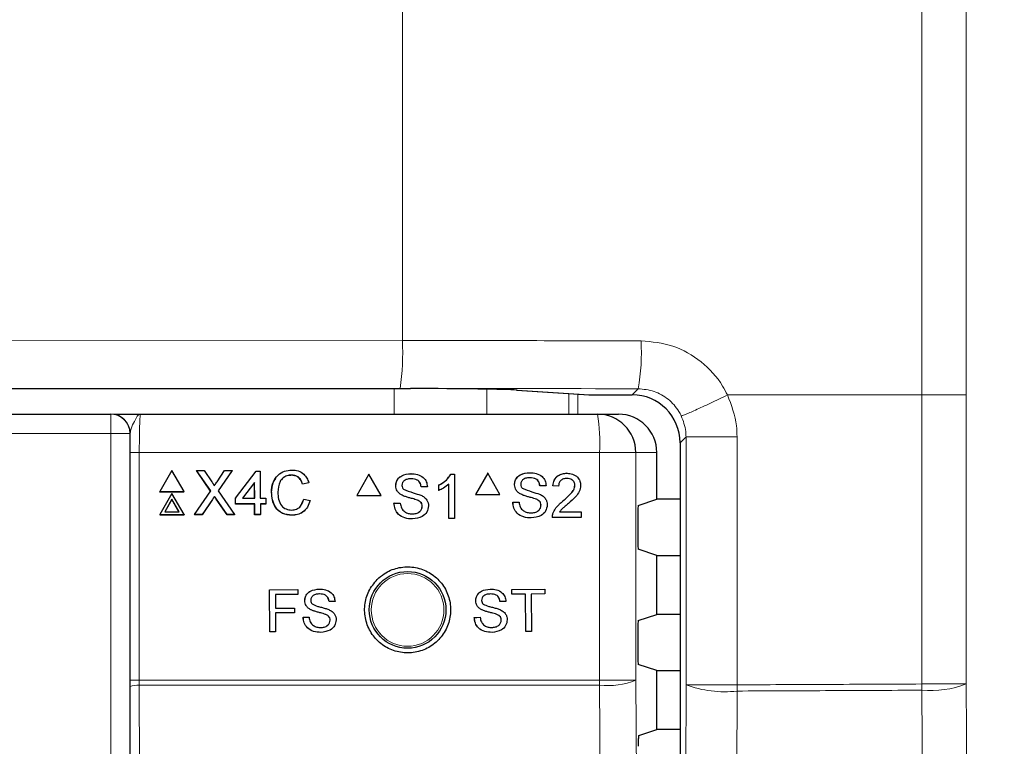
# Paper-space layout 'Blatt3' of a CAD drawing. Header units: millimetres. Extents: x 5 to 418, y 2 to 292.
# Tile 36 of 83: x 127.07 to 135.63, y 173.07 to 179.38. Entities that reach past the tile are written whole.
import ezdxf

# ---------------------------------------------------------------- set-up
doc = ezdxf.new("R2010")
doc.units = ezdxf.units.MM
doc.layers.add('SLD-0', color=7, linetype='Continuous')
doc.styles.add('SLDTEXTSTYLE0', font='TXT', dxfattribs={"width": 0.605})
doc.dimstyles.new('SLDDIMSTYLE2', dxfattribs={"dimtxt": 3.5, "dimasz": 3.302, "dimexe": 0, "dimexo": 0.0625, "dimgap": 0.875, "dimtad": 1, "dimdec": 1, "dimlfac": 6, "dimrnd": 1e-09, "dimzin": 12, "dimdsep": 46, "dimtxsty": 'SLDTEXTSTYLE0', "dimsah": 1, "dimcen": 0.09, "dimadec": 0, "dimazin": 3, "dimtfac": 1, "dimtofl": 0, "dimtmove": 0, "dimatfit": 3, "dimfxl": 1, "dimfrac": 2, "dimtolj": 1, "dimtzin": 12, "dimarcsym": 0})

# ---------------------------------------------------------------- blocks, each defined once
blk = doc.blocks.new('_D_20')
at = {"layer": 'SLD-0', "color": 7}
for p, q in [((134.3547, 242.0601), (152.1861, 242.0601)), ((151.1861, 242.0601), (151.1861, 87.6646)), ((127.1612, 87.6646), (152.1861, 87.6646))]:
    blk.add_line(p, q, dxfattribs=at)
for centre, start, end in [((148.5003, 165.5065), 63.43495, 116.56505), ((148.5003, 164.2183), 243.43495, 296.56505)]:
    blk.add_arc(centre, 6.0056, start, end, dxfattribs=at)
for points in [[(151.1861, 242.0601), (150.6781, 238.7581), (151.6941, 238.7581)], [(151.1861, 87.6646), (151.6941, 90.9666), (150.6781, 90.9666)]]:
    blk.add_solid(points, dxfattribs=at)
at = {"layer": 'SLD-0', "color": 7, "insert": (146.6744, 158.8467), "char_height": 3.5, "attachment_point": 1, "rotation": 90, "style": 'SLDTEXTSTYLE0'}
blk.add_mtext('926,4', dxfattribs=at)

psp = doc.layouts.new('Blatt3')

# ---------------------------------------------------------------- linework, layer by layer
at = {"color": 7, "linetype": 'Continuous', "lineweight": 18}
for p, q in [((134.9161, 176.1185), (134.9161, 208.5622)), ((135.3012, 208.5622), (135.3012, 176.1185)), ((130.4018, 202.4082), (130.4018, 176.5915)), ((122.8441, 176.5977), (130.4018, 176.5915)), ((130.3331, 176.1749), (122.8244, 176.1811)), ((130.3305, 175.9518), (130.3305, 176.1749)), ((131.1354, 176.1691), (131.1354, 175.9518)), ((131.3981, 176.1609), (132.027, 176.12)), ((132.3979, 176.12), (132.451, 176.173)), ((131.8465, 175.9518), (131.8465, 176.1315)), ((131.927, 176.1263), (131.927, 175.9518)), ((132.0216, 176.1201), (132.027, 176.12)), ((134.9161, 176.1185), (133.227, 176.1185)), ((134.9161, 173.6079), (134.9161, 176.1185)), ((135.3012, 176.1185), (135.3012, 173.6079)), ((127.866, 175.9518), (127.866, 175.7851)), ((127.866, 175.7851), (117.3602, 175.7851)), ((127.866, 161.8404), (127.866, 175.7851)), ((128.0326, 175.7851), (127.866, 175.7851)), ((128.0326, 175.7851), (128.0326, 161.8404)), ((128.0343, 175.7851), (128.0326, 175.7851)), ((132.8667, 175.7555), (132.8146, 175.7033)), ((133.3103, 175.7555), (132.8667, 175.7555)), ((132.8667, 173.6006), (132.8667, 175.7555)), ((133.3103, 175.7555), (133.3103, 175.3388)), ((128.0337, 173.6407), (128.0337, 175.6185)), ((128.0337, 175.6185), (128.1142, 175.6185)), ((128.1142, 175.6185), (128.1142, 173.6407)), ((132.1159, 175.6185), (128.1142, 175.6185)), ((132.1159, 173.6407), (132.1159, 175.6185)), ((132.4298, 175.6185), (132.1159, 175.6185)), ((132.4298, 175.6185), (132.4298, 173.6407)), ((132.6131, 175.6185), (132.4298, 175.6185)), ((133.3103, 175.3388), (133.3103, 173.6006)), ((128.7506, 175.2111), (128.7499, 175.2098)), ((128.7843, 175.2146), (128.7837, 175.2133)), ((128.0337, 173.6407), (128.1142, 173.6407)), ((128.0369, 172.2198), (128.0337, 173.5854)), ((128.1142, 173.6407), (128.1143, 173.5965)), ((128.1142, 173.6407), (132.1159, 173.6407)), ((128.1143, 173.5965), (128.1175, 172.2213)), ((132.1158, 173.5965), (128.1143, 173.5965)), ((132.4298, 173.6407), (132.1159, 173.6407)), ((132.8397, 161.8115), (132.8667, 173.6006)), ((133.3103, 173.6006), (132.8667, 173.6006)), ((135.3012, 173.6079), (134.9161, 173.6079)), ((133.3103, 173.5466), (133.2833, 161.7575))]:
    psp.add_line(p, q, dxfattribs=at)
at = {"color": 7, "linetype": 'Continuous', "lineweight": 25}
for p, q in [((114.9078, 176.1749), (130.3331, 176.1749)), ((130.3517, 176.1749), (130.3821, 176.1749)), ((130.3821, 176.1749), (130.4705, 176.1748)), ((131.3927, 176.1611), (132.0216, 176.1201)), ((131.3927, 176.1611), (131.3981, 176.1609)), ((132.027, 176.12), (132.3979, 176.12)), ((117.3602, 175.9518), (127.866, 175.9518)), ((127.866, 175.9518), (127.8676, 175.9518)), ((128.1243, 175.9518), (132.0969, 175.9518)), ((132.0969, 175.9518), (132.2793, 175.9518)), ((132.8146, 175.7033), (132.8146, 140.9836)), ((132.6131, 175.2127), (132.6131, 175.6185)), ((128.3969, 175.4617), (128.2917, 175.279)), ((128.5033, 175.279), (128.3969, 175.4617)), ((128.6129, 175.4617), (128.6123, 175.4604)), ((128.7354, 175.2852), (128.6129, 175.4617)), ((128.6129, 175.4617), (128.678, 175.4617)), ((128.7346, 175.2841), (128.6163, 175.4546)), ((128.678, 175.4617), (128.7451, 175.3649)), ((128.79, 175.3649), (128.8563, 175.4617)), ((128.9223, 175.4617), (128.8009, 175.2846)), ((128.9163, 175.4526), (128.801, 175.2844)), ((128.8563, 175.4617), (128.9223, 175.4617)), ((128.9223, 175.4617), (128.9217, 175.4604)), ((128.9502, 175.2217), (129.1312, 175.4568)), ((129.1312, 175.4568), (129.1656, 175.4568)), ((129.1656, 175.4568), (129.1663, 175.2217)), ((129.4378, 175.4225), (129.4372, 175.4212)), ((130.1103, 175.4297), (130.0046, 175.2463)), ((130.1103, 175.4297), (130.1095, 175.4297)), ((130.216, 175.2463), (130.1103, 175.4297)), ((130.4764, 175.4346), (130.4757, 175.4346)), ((130.8224, 175.4297), (130.8217, 175.4297)), ((130.8224, 175.4297), (130.8541, 175.4297)), ((130.8541, 175.4297), (130.8533, 175.4297)), ((130.8541, 175.4297), (130.8541, 175.0463)), ((131.1428, 175.4385), (131.0371, 175.2552)), ((131.1428, 175.4385), (131.1419, 175.4385)), ((131.2485, 175.2552), (131.1428, 175.4385)), ((131.5088, 175.4434), (131.5079, 175.4434)), ((131.8323, 175.4385), (131.8314, 175.4385)), ((128.5944, 175.0796), (128.7354, 175.2852)), ((128.8009, 175.2846), (128.9431, 175.0796)), ((129.1168, 175.3593), (129.0108, 175.2217)), ((129.1161, 175.358), (129.0112, 175.2217)), ((129.1168, 175.3593), (129.1161, 175.358)), ((129.1165, 175.2217), (129.1161, 175.358)), ((129.1172, 175.2217), (129.1168, 175.3593)), ((129.5876, 175.3542), (129.5336, 175.3426)), ((129.5342, 175.344), (129.5336, 175.3426)), ((129.5882, 175.3555), (129.5342, 175.344)), ((129.5882, 175.3555), (129.5876, 175.3542)), ((130.3435, 175.3296), (130.3427, 175.3296)), ((130.5644, 175.3215), (130.5637, 175.3215)), ((130.6184, 175.3215), (130.5644, 175.3215)), ((130.7166, 175.3338), (130.7158, 175.3338)), ((130.7166, 175.2885), (130.7158, 175.2885)), ((130.7166, 175.2885), (130.7166, 175.3338)), ((130.805, 175.0463), (130.805, 175.345)), ((131.3759, 175.3384), (131.375, 175.3384)), ((131.5967, 175.3304), (131.5959, 175.3304)), ((131.6507, 175.3304), (131.5967, 175.3304)), ((131.7096, 175.3304), (131.7087, 175.3304)), ((131.7587, 175.3255), (131.7096, 175.3304)), ((131.7587, 175.3255), (131.7578, 175.3255)), ((131.901, 175.3322), (131.9001, 175.3322)), ((128.2917, 175.279), (128.2911, 175.2776)), ((128.2911, 175.2776), (128.5026, 175.2776)), ((128.2917, 175.279), (128.5033, 175.279)), ((128.3975, 175.2623), (128.2923, 175.0796)), ((128.3977, 175.2125), (128.3355, 175.1045)), ((128.3971, 175.2112), (128.3357, 175.1045)), ((128.3977, 175.2125), (128.3971, 175.2112)), ((128.4591, 175.1045), (128.3971, 175.2112)), ((128.5039, 175.0796), (128.3975, 175.2623)), ((128.4605, 175.1045), (128.3977, 175.2125)), ((128.5033, 175.279), (128.5026, 175.2776)), ((128.7499, 175.2098), (128.6597, 175.0783)), ((128.7506, 175.2111), (128.6603, 175.0796)), ((128.7685, 175.2373), (128.7679, 175.236)), ((128.8773, 175.0783), (128.7837, 175.2133)), ((128.8779, 175.0796), (128.7843, 175.2146)), ((128.9502, 175.2217), (128.9496, 175.2203)), ((128.9497, 175.1713), (128.9496, 175.2203)), ((128.9503, 175.1727), (128.9502, 175.2217)), ((129.0108, 175.2217), (129.1172, 175.2217)), ((129.1663, 175.2217), (129.2154, 175.2217)), ((129.2154, 175.2217), (129.2155, 175.1727)), ((129.2643, 175.2735), (129.2637, 175.2721)), ((129.5277, 175.1782), (129.5438, 175.2131)), ((129.5444, 175.2145), (129.5438, 175.2131)), ((129.5444, 175.2145), (129.5985, 175.2019)), ((130.0046, 175.2463), (130.0038, 175.2463)), ((130.0046, 175.2463), (130.216, 175.2463)), ((130.4, 175.2468), (130.3993, 175.2468)), ((130.5334, 175.2043), (130.5327, 175.2043)), ((131.0371, 175.2552), (131.0362, 175.2552)), ((131.0371, 175.2552), (131.2485, 175.2552)), ((131.4324, 175.2556), (131.4316, 175.2556)), ((131.5658, 175.2131), (131.5649, 175.2131)), ((131.7981, 175.1985), (131.7972, 175.1985)), ((132.4514, 175.1588), (132.6131, 175.2127)), ((132.8146, 175.2127), (132.6131, 175.2127)), ((128.9503, 175.1727), (128.9497, 175.1713)), ((129.1167, 175.1713), (128.9497, 175.1713)), ((129.1173, 175.1727), (128.9503, 175.1727)), ((129.1173, 175.1727), (129.1167, 175.1713)), ((129.117, 175.0783), (129.1167, 175.1713)), ((129.1176, 175.0796), (129.1173, 175.1727)), ((129.2155, 175.1727), (129.1664, 175.1727)), ((129.1664, 175.1727), (129.1667, 175.0796)), ((129.2149, 175.1713), (129.1664, 175.1713)), ((129.2155, 175.1727), (129.2149, 175.1713)), ((130.3288, 175.179), (130.328, 175.179)), ((130.3288, 175.179), (130.3828, 175.179)), ((130.3828, 175.179), (130.382, 175.179)), ((130.5742, 175.1525), (130.5735, 175.1525)), ((131.3612, 175.1879), (131.3603, 175.1879)), ((131.3612, 175.1879), (131.4152, 175.1879)), ((131.6065, 175.1614), (131.6057, 175.1614)), ((128.2923, 175.0796), (128.2917, 175.0783)), ((128.2917, 175.0783), (128.5032, 175.0783)), ((128.2923, 175.0796), (128.5039, 175.0796)), ((128.3355, 175.1045), (128.4605, 175.1045)), ((128.5039, 175.0796), (128.5032, 175.0783)), ((128.5944, 175.0796), (128.5938, 175.0783)), ((128.6597, 175.0783), (128.5938, 175.0783)), ((128.6603, 175.0796), (128.5944, 175.0796)), ((128.6603, 175.0796), (128.6597, 175.0783)), ((128.8779, 175.0796), (128.8773, 175.0783)), ((128.9425, 175.0783), (128.8773, 175.0783)), ((128.9431, 175.0796), (128.8779, 175.0796)), ((128.9431, 175.0796), (128.9425, 175.0783)), ((129.1176, 175.0796), (129.117, 175.0783)), ((129.1661, 175.0783), (129.117, 175.0783)), ((129.1667, 175.0796), (129.1176, 175.0796)), ((129.1667, 175.0796), (129.1661, 175.0783)), ((129.4425, 175.0747), (129.4419, 175.0734)), ((130.4892, 175.0414), (130.4884, 175.0414)), ((130.805, 175.0463), (130.8042, 175.0463)), ((130.8541, 175.0463), (130.805, 175.0463)), ((131.5215, 175.0503), (131.5207, 175.0503)), ((131.7047, 175.0552), (131.7038, 175.0552)), ((131.955, 175.0552), (131.7047, 175.0552)), ((131.7098, 175.0893), (131.709, 175.0893)), ((131.7677, 175.1043), (131.955, 175.1043)), ((131.955, 175.1043), (131.955, 175.0552)), ((132.4471, 175.0755), (132.4471, 174.8615)), ((132.6131, 174.7243), (132.4514, 174.7781)), ((132.6131, 174.2127), (132.6131, 174.7243)), ((132.6131, 174.7243), (132.8146, 174.7243)), ((129.2468, 174.4269), (129.491, 174.4273)), ((129.2472, 174.4269), (129.2468, 174.4269)), ((129.2475, 174.0602), (129.2468, 174.4269)), ((129.2472, 174.4269), (129.4914, 174.4273)), ((129.2478, 174.0602), (129.2472, 174.4269)), ((129.4914, 174.4273), (129.491, 174.4273)), ((129.4914, 174.4273), (129.4915, 174.385)), ((129.6796, 174.4324), (129.6793, 174.4324)), ((131.1647, 174.4322), (131.1643, 174.4322)), ((131.3522, 174.4294), (131.3517, 174.4294)), ((131.3522, 174.4294), (131.6385, 174.4322)), ((131.3526, 174.3871), (131.3522, 174.4294)), ((131.6385, 174.4322), (131.6381, 174.4322)), ((131.6385, 174.4322), (131.6389, 174.3899)), ((129.4915, 174.385), (129.2989, 174.3847)), ((129.2989, 174.3847), (129.2991, 174.2671)), ((131.3526, 174.3871), (131.3521, 174.3871)), ((131.4699, 174.3882), (131.3526, 174.3871)), ((131.4731, 174.0639), (131.4699, 174.3882)), ((131.6389, 174.3899), (131.5216, 174.3887)), ((131.5216, 174.3887), (131.5248, 174.0644)), ((129.2991, 174.2671), (129.4635, 174.2674)), ((129.2991, 174.2672), (129.3991, 174.2673)), ((129.4635, 174.2674), (129.4631, 174.2674)), ((129.4635, 174.2674), (129.4636, 174.2251)), ((129.5526, 174.3317), (129.5523, 174.3317)), ((129.6068, 174.2526), (129.6065, 174.2526)), ((129.764, 174.3244), (129.7636, 174.3244)), ((129.8157, 174.3245), (129.764, 174.3244)), ((131.0386, 174.3306), (131.0382, 174.3306)), ((131.2499, 174.3249), (131.2495, 174.3249)), ((131.3015, 174.3254), (131.2499, 174.3249)), ((129.4636, 174.2251), (129.2992, 174.2248)), ((129.2992, 174.2248), (129.2995, 174.0603)), ((129.5388, 174.1877), (129.5384, 174.1877)), ((129.5388, 174.1877), (129.5904, 174.1877)), ((129.5904, 174.1877), (129.5901, 174.1878)), ((129.7345, 174.2122), (129.7342, 174.2122)), ((131.0255, 174.1864), (131.0472, 174.1866)), ((131.0259, 174.1864), (131.0255, 174.1864)), ((131.0259, 174.1864), (131.0776, 174.1869)), ((131.0776, 174.1869), (131.0771, 174.1869)), ((131.0934, 174.2518), (131.093, 174.2518)), ((131.2214, 174.2125), (131.221, 174.2125)), ((132.4514, 174.1588), (132.6131, 174.2127)), ((132.8146, 174.2127), (132.6131, 174.2127)), ((129.7737, 174.1627), (129.7733, 174.1627)), ((131.2609, 174.1634), (131.2605, 174.1634)), ((129.2478, 174.0602), (129.2475, 174.0602)), ((129.2995, 174.0603), (129.2478, 174.0602)), ((131.4731, 174.0639), (131.4727, 174.0639)), ((131.5248, 174.0644), (131.4731, 174.0639)), ((132.4471, 174.0755), (132.4471, 173.8615)), ((132.6131, 173.7243), (132.4514, 173.7781)), ((132.6131, 173.2127), (132.6131, 173.7243)), ((132.6131, 173.7243), (132.8146, 173.7243)), ((128.0337, 173.5854), (128.0337, 173.6407)), ((132.4578, 173.1609), (132.6131, 173.2127)), ((132.8146, 173.2127), (132.6131, 173.2127))]:
    psp.add_line(p, q, dxfattribs=at)
at = {"color": 7, "linetype": 'Continuous', "lineweight": 18, "flags": 128}
for points in [[(132.1992, 161.8026), (132.1945, 162.4633), (132.1758, 165.1061), (132.1158, 173.5965)], [(132.4298, 173.6407), (132.4714, 167.7416), (132.5129, 161.8468)], [(135.3012, 173.6079), (135.3218, 170.6099), (135.3425, 167.6119), (135.3824, 161.8212)], [(134.9976, 161.7672), (134.9919, 162.5934), (134.969, 165.8982), (134.9462, 169.203), (134.9161, 173.554)]]:
    psp.add_lwpolyline(points, dxfattribs=at)
at = {"color": 7, "linetype": 'Continuous', "lineweight": 25}
psp.add_circle((130.4464, 174.2518), 0.3333, dxfattribs=at)
at = {"color": 7, "linetype": 'Continuous', "lineweight": 18}
psp.add_circle((130.4464, 174.2518), 0.3158, dxfattribs=at)
for centre, radius, start, end in [((128.0662, 176.4927), 2.3377, 352.18739, 2.42186), ((130.6429, 176.4901), 1.8357, 350.0512, 3.10577), ((127.8659, 175.7852), 0.1667, 359.99564, 89.99564), ((130.6401, 175.7015), 1.4781, 356.77862, 9.748), ((128.0959, 173.4316), 0.1659, 83.61302, 112.00331), ((126.3158, 173.6406), 5.8001, 359.56407, 0.00076), ((132.179, 174.2849), 0.6913, 264.75278, 291.27288), ((133.2004, 174.4933), 0.953, 249.50021, 276.61844), ((126.9289, 173.5736), 6.3814, 359.75757, 0.24243), ((129.3687, 173.5809), 5.5475, 359.72132, 0.27868), ((134.9923, 174.4114), 0.8608, 264.92627, 291.03033)]:
    psp.add_arc(centre, radius, start, end, dxfattribs=at)
at = {"color": 7, "linetype": 'Continuous', "lineweight": 25}
for centre, radius, start, end in [((132.027, 176.2033), 0.0833, 266.27284, 270), ((127.8676, 175.7852), 0.1667, 359.99564, 89.99564), ((132.0967, 175.6187), 0.3331, 359.96074, 89.96069)]:
    psp.add_arc(centre, radius, start, end, dxfattribs=at)
at = {"color": 7, "linetype": 'Continuous', "lineweight": 18}
for centre, major_axis, ratio, end_param in [((122.5127, 173.6928), (166.6667, 0), 0.017411, 1.523445), ((122.5127, 173.2762), (166.25, 0), 0.017455, 1.522912)]:
    psp.add_ellipse(centre, major_axis=major_axis, ratio=ratio, start_param=1.510982, end_param=end_param, dxfattribs=at)
at = {"color": 7, "linetype": 'Continuous', "lineweight": 25}
for centre, major_axis, ratio, start_param, end_param in [((130.2104, 176.5916), (7.0461, -0.0058), 0.059134, 4.729862, 4.732497), ((130.3517, 176.156), (1.0833, 0), 0.017455, 0.261799, 1.460929), ((132.3978, 175.7032), (0.2948, 0.2948), 0.999574, 5.497939, 7.068431), ((132.2793, 175.6185), (-0.3338, 0), 0.99863, 3.141593, 4.712389), ((132.4515, 175.0755), (0, 0.0833), 0.052408, 0.017453, 1.570796), ((132.4515, 174.8615), (0, 0.0833), 0.052408, 1.570796, 3.124139), ((132.4515, 174.0755), (0, 0.0833), 0.052408, 0.017453, 1.570796), ((132.4515, 173.8615), (0, 0.0833), 0.052408, 1.570796, 3.124139)]:
    psp.add_ellipse(centre, major_axis=major_axis, ratio=ratio, start_param=start_param, end_param=end_param, dxfattribs=at)
at = {"color": 7, "linetype": 'Continuous', "lineweight": 18}
for points, knots in [([(132.4759, 176.5896), (132.5699, 176.5802), (132.7578, 176.5616), (133.007, 176.4173), (133.1558, 176.2539), (133.2131, 176.1448), (133.227, 176.1185)], [0, 0, 0, 0, 0.301658, 0.603156, 0.904472, 1, 1, 1, 1]), ([(132.451, 176.173), (132.4978, 176.1683), (132.5915, 176.1589), (132.7156, 176.0866), (132.7898, 176.0048), (132.8183, 175.9502), (132.8252, 175.9371)], [0, 0, 0, 0, 0.301461, 0.603006, 0.904449, 1, 1, 1, 1]), ([(133.227, 176.1185), (133.2607, 176.0302), (133.3058, 175.9122), (133.3094, 175.787), (133.3103, 175.7555)], [0, 0, 0, 0, 0.747651, 1, 1, 1, 1]), ([(128.1243, 175.9518), (128.1242, 175.9518), (128.1179, 175.9518), (128.1006, 175.9433), (128.0747, 175.8987), (128.044, 175.8326), (128.037, 175.7984), (128.0343, 175.7851)], [0, 0, 0, 0, 0.003577, 0.201161, 0.547594, 0.825502, 1, 1, 1, 1]), ([(128.1243, 175.9518), (128.1235, 175.9502), (128.1217, 175.9461), (128.1188, 175.906), (128.1163, 175.8306), (128.1146, 175.7308), (128.1144, 175.6559), (128.1142, 175.6185)], [0, 0, 0, 0, 0.142149, 0.356934, 0.571413, 0.78572, 1, 1, 1, 1]), ([(132.8252, 175.937), (132.842, 175.8929), (132.8644, 175.8339), (132.8662, 175.7713), (132.8667, 175.7555)], [0, 0, 0, 0, 0.747733, 1, 1, 1, 1]), ([(133.3103, 173.6006), (133.5663, 173.6017), (134.1018, 173.604), (134.6369, 173.6066), (134.9161, 173.6079)], [0, 0, 0, 0, 0.478278, 1, 1, 1, 1]), ([(134.9161, 173.554), (134.6369, 173.5526), (134.1018, 173.55), (133.5663, 173.5477), (133.3103, 173.5466)], [0, 0, 0, 0, 0.521722, 1, 1, 1, 1])]:
    psp.add_open_spline(points, degree=3, knots=knots, dxfattribs=at)
for points in [[(133.2269, 176.1185), (133.2018, 176.1063), (133.1515, 176.082), (133.0778, 176.0471), (133.009, 176.015), (132.9479, 175.987), (132.8969, 175.9643), (132.8583, 175.948), (132.8323, 175.9379), (132.8276, 175.9373), (132.8252, 175.9371)], [(135.3012, 176.1185), (135.2933, 176.1185), (135.2775, 176.1185), (135.1888, 176.1185), (135.0651, 176.1185), (134.9658, 176.1185), (134.9161, 176.1185)]]:
    psp.add_open_spline(points, degree=3, dxfattribs=at)
at = {"color": 7, "linetype": 'Continuous', "lineweight": 25}
for points, knots in [([(127.8934, 175.9518), (127.894, 175.9518), (127.9047, 175.9518), (127.9862, 175.9518), (128.0714, 175.9518), (128.1239, 175.9518), (128.1243, 175.9518)], [0, 0, 0, 0, 0.028113, 0.433013, 0.996356, 1, 1, 1, 1]), ([(128.0337, 175.6185), (128.0337, 175.6655), (128.0338, 175.7229), (128.0342, 175.7756), (128.0343, 175.7851)], [0, 0, 0, 0, 0.818315, 1, 1, 1, 1]), ([(129.2643, 175.2735), (129.2663, 175.301), (129.2703, 175.356), (129.3128, 175.4236), (129.3753, 175.4606), (129.4186, 175.4646), (129.4403, 175.4666)], [0, 0, 0, 0, 0.280492, 0.55957, 0.779615, 1, 1, 1, 1]), ([(129.4403, 175.4666), (129.459, 175.4652), (129.4965, 175.4625), (129.5426, 175.4348), (129.5735, 175.3971), (129.5833, 175.3694), (129.5882, 175.3555)], [0, 0, 0, 0, 0.280081, 0.559449, 0.779549, 1, 1, 1, 1]), ([(128.7451, 175.3649), (128.7494, 175.3584), (128.7554, 175.3494), (128.7629, 175.3374), (128.7643, 175.3315), (128.7651, 175.3285)], [0, 0, 0, 0, 0.561277, 0.781763, 1, 1, 1, 1]), ([(128.7651, 175.3285), (128.7697, 175.3353), (128.778, 175.3474), (128.7863, 175.3595), (128.79, 175.3649)], [0, 0, 0, 0, 0.5599999, 1, 1, 1, 1]), ([(129.2637, 175.2721), (129.2646, 175.3004), (129.266, 175.3452), (129.2924, 175.3805), (129.3022, 175.3935)], [0, 0, 0, 0, 0.6315766, 1, 1, 1, 1]), ([(129.4378, 175.4225), (129.4242, 175.4216), (129.3972, 175.4197), (129.3611, 175.3992), (129.3241, 175.3522), (129.3207, 175.3061), (129.3184, 175.2737)], [0, 0, 0, 0, 0.187223, 0.373906, 0.560736, 1, 1, 1, 1]), ([(129.4372, 175.4212), (129.4238, 175.4202), (129.397, 175.4181), (129.3661, 175.4027), (129.3549, 175.3872), (129.3515, 175.3825)], [0, 0, 0, 0, 0.412621, 0.824049, 1, 1, 1, 1]), ([(129.5336, 175.3426), (129.5294, 175.3545), (129.5209, 175.3783), (129.497, 175.4054), (129.4669, 175.4194), (129.4471, 175.4206), (129.4372, 175.4212)], [0, 0, 0, 0, 0.280553, 0.559739, 0.779654, 1, 1, 1, 1]), ([(129.5342, 175.344), (129.53, 175.3559), (129.5215, 175.3796), (129.4976, 175.4068), (129.4675, 175.4207), (129.4477, 175.4219), (129.4378, 175.4225)], [0, 0, 0, 0, 0.280553, 0.559739, 0.779654, 1, 1, 1, 1]), ([(130.3427, 175.3296), (130.344, 175.3414), (130.3466, 175.365), (130.3657, 175.396), (130.4071, 175.428), (130.4474, 175.4319), (130.4757, 175.4346)], [0, 0, 0, 0, 0.187029, 0.374124, 0.56114, 1, 1, 1, 1]), ([(130.3435, 175.3296), (130.3448, 175.3414), (130.3474, 175.365), (130.3664, 175.396), (130.4079, 175.428), (130.4482, 175.4319), (130.4764, 175.4346)], [0, 0, 0, 0, 0.187029, 0.374124, 0.56114, 1, 1, 1, 1]), ([(130.4786, 175.3903), (130.4682, 175.39), (130.4474, 175.3892), (130.4197, 175.3785), (130.4009, 175.3578), (130.3986, 175.3413), (130.3975, 175.3331)], [0, 0, 0, 0, 0.28129, 0.56082, 0.78068, 1, 1, 1, 1]), ([(130.4764, 175.4346), (130.4954, 175.4334), (130.5333, 175.431), (130.5823, 175.4069), (130.6123, 175.3662), (130.6164, 175.3364), (130.6184, 175.3215)], [0, 0, 0, 0, 0.280797, 0.560151, 0.779877, 1, 1, 1, 1]), ([(130.5636, 175.3215), (130.5616, 175.333), (130.5575, 175.3558), (130.5266, 175.3872), (130.4963, 175.3891), (130.4778, 175.3903)], [0, 0, 0, 0, 0.281097, 0.560287, 1, 1, 1, 1]), ([(130.5644, 175.3215), (130.5624, 175.333), (130.5583, 175.3558), (130.5274, 175.3872), (130.4971, 175.3891), (130.4786, 175.3903)], [0, 0, 0, 0, 0.2810967, 0.5602874, 1, 1, 1, 1]), ([(130.7158, 175.3338), (130.7397, 175.3473), (130.7823, 175.3715), (130.8097, 175.4119), (130.8217, 175.4297)], [0, 0, 0, 0, 0.560427, 1, 1, 1, 1]), ([(130.7166, 175.3338), (130.7405, 175.3473), (130.7831, 175.3715), (130.8104, 175.4119), (130.8224, 175.4297)], [0, 0, 0, 0, 0.5604274, 1, 1, 1, 1]), ([(131.375, 175.3384), (131.3763, 175.3503), (131.3789, 175.3739), (131.3979, 175.4049), (131.4394, 175.4368), (131.4797, 175.4407), (131.5079, 175.4434)], [0, 0, 0, 0, 0.187029, 0.374124, 0.56114, 1, 1, 1, 1]), ([(131.3759, 175.3384), (131.3772, 175.3503), (131.3797, 175.3739), (131.3988, 175.4049), (131.4403, 175.4368), (131.4805, 175.4407), (131.5088, 175.4434)], [0, 0, 0, 0, 0.187029, 0.374124, 0.56114, 1, 1, 1, 1]), ([(131.5109, 175.3992), (131.5005, 175.3988), (131.4797, 175.3981), (131.4521, 175.3873), (131.4332, 175.3666), (131.431, 175.3502), (131.4299, 175.342)], [0, 0, 0, 0, 0.28129, 0.56082, 0.78068, 1, 1, 1, 1]), ([(131.5088, 175.4434), (131.5278, 175.4422), (131.5656, 175.4398), (131.6146, 175.4157), (131.6446, 175.375), (131.6487, 175.3453), (131.6507, 175.3304)], [0, 0, 0, 0, 0.280797, 0.560151, 0.779877, 1, 1, 1, 1]), ([(131.5958, 175.3304), (131.5938, 175.3418), (131.5897, 175.3647), (131.5588, 175.396), (131.5285, 175.398), (131.51, 175.3992)], [0, 0, 0, 0, 0.2810967, 0.5602874, 1, 1, 1, 1]), ([(131.5967, 175.3304), (131.5947, 175.3418), (131.5906, 175.3647), (131.5597, 175.396), (131.5294, 175.398), (131.5109, 175.3992)], [0, 0, 0, 0, 0.281097, 0.560287, 1, 1, 1, 1]), ([(131.7087, 175.3304), (131.7115, 175.3474), (131.7172, 175.3813), (131.7501, 175.4189), (131.7912, 175.4363), (131.818, 175.4378), (131.8314, 175.4385)], [0, 0, 0, 0, 0.280235, 0.558893, 0.779132, 1, 1, 1, 1]), ([(131.7096, 175.3304), (131.7124, 175.3474), (131.7181, 175.3813), (131.751, 175.4189), (131.7921, 175.4363), (131.8189, 175.4378), (131.8323, 175.4385)], [0, 0, 0, 0, 0.280235, 0.558893, 0.779132, 1, 1, 1, 1]), ([(131.8312, 175.3943), (131.8206, 175.3935), (131.7995, 175.3919), (131.7741, 175.3747), (131.7605, 175.3504), (131.7593, 175.3338), (131.7587, 175.3255)], [0, 0, 0, 0, 0.28041, 0.559489, 0.779375, 1, 1, 1, 1]), ([(131.901, 175.3322), (131.8997, 175.342), (131.8971, 175.3616), (131.8772, 175.3821), (131.8543, 175.3929), (131.8389, 175.3938), (131.8312, 175.3943)], [0, 0, 0, 0, 0.27908, 0.558612, 0.779043, 1, 1, 1, 1]), ([(131.8323, 175.4385), (131.849, 175.4373), (131.8823, 175.435), (131.9222, 175.4085), (131.9465, 175.372), (131.9489, 175.3458), (131.9501, 175.3327)], [0, 0, 0, 0, 0.280482, 0.559644, 0.779749, 1, 1, 1, 1]), ([(130.4, 175.2468), (130.3914, 175.2516), (130.3742, 175.2614), (130.3496, 175.2883), (130.3458, 175.314), (130.3435, 175.3296)], [0, 0, 0, 0, 0.281445, 0.562273, 1, 1, 1, 1]), ([(130.3975, 175.3331), (130.3982, 175.326), (130.3993, 175.3132), (130.4076, 175.3035), (130.4112, 175.2993)], [0, 0, 0, 0, 0.559617, 1, 1, 1, 1]), ([(130.4112, 175.2993), (130.4389, 175.2887), (130.4885, 175.2698), (130.5394, 175.2546), (130.5618, 175.2478)], [0, 0, 0, 0, 0.558382, 1, 1, 1, 1]), ([(130.805, 175.345), (130.7898, 175.3324), (130.7627, 175.3098), (130.7307, 175.295), (130.7166, 175.2885)], [0, 0, 0, 0, 0.559686, 1, 1, 1, 1]), ([(131.4324, 175.2556), (131.4238, 175.2605), (131.4066, 175.2702), (131.382, 175.2972), (131.3782, 175.3228), (131.3759, 175.3384)], [0, 0, 0, 0, 0.281445, 0.562273, 1, 1, 1, 1]), ([(131.4299, 175.342), (131.4305, 175.3348), (131.4317, 175.3221), (131.44, 175.3124), (131.4436, 175.3081)], [0, 0, 0, 0, 0.559617, 1, 1, 1, 1]), ([(131.4436, 175.3081), (131.4713, 175.2976), (131.5209, 175.2787), (131.5717, 175.2634), (131.5941, 175.2567)], [0, 0, 0, 0, 0.558382, 1, 1, 1, 1]), ([(131.7972, 175.1985), (131.8217, 175.2195), (131.8557, 175.2487), (131.8934, 175.2943), (131.8979, 175.3196), (131.9001, 175.3322)], [0, 0, 0, 0, 0.561313, 0.781386, 1, 1, 1, 1]), ([(131.7981, 175.1985), (131.8226, 175.2195), (131.8566, 175.2487), (131.8942, 175.2943), (131.8988, 175.3196), (131.901, 175.3322)], [0, 0, 0, 0, 0.561313, 0.781386, 1, 1, 1, 1]), ([(131.9501, 175.3327), (131.9475, 175.3144), (131.9423, 175.2777), (131.9012, 175.2246), (131.8656, 175.1941), (131.8439, 175.1754)], [0, 0, 0, 0, 0.278741, 0.558834, 1, 1, 1, 1]), ([(128.7679, 175.236), (128.7645, 175.2311), (128.7585, 175.2224), (128.7525, 175.2136), (128.7499, 175.2098)], [0, 0, 0, 0, 0.5600016, 1, 1, 1, 1]), ([(128.7685, 175.2373), (128.7651, 175.2325), (128.7591, 175.2237), (128.7532, 175.215), (128.7506, 175.2111)], [0, 0, 0, 0, 0.560002, 1, 1, 1, 1]), ([(128.7837, 175.2133), (128.7807, 175.2175), (128.7754, 175.2251), (128.7702, 175.2327), (128.7679, 175.236)], [0, 0, 0, 0, 0.56, 1, 1, 1, 1]), ([(128.7843, 175.2146), (128.7813, 175.2188), (128.7761, 175.2264), (128.7708, 175.234), (128.7685, 175.2373)], [0, 0, 0, 0, 0.56, 1, 1, 1, 1]), ([(129.4419, 175.0734), (129.4132, 175.0755), (129.3559, 175.0797), (129.2953, 175.1377), (129.2686, 175.2058), (129.2654, 175.25), (129.2637, 175.2721)], [0, 0, 0, 0, 0.279955, 0.558088, 0.778912, 1, 1, 1, 1]), ([(129.4425, 175.0747), (129.4138, 175.0768), (129.3566, 175.081), (129.2959, 175.139), (129.2693, 175.2071), (129.266, 175.2513), (129.2643, 175.2735)], [0, 0, 0, 0, 0.279955, 0.558088, 0.778912, 1, 1, 1, 1]), ([(129.3184, 175.2737), (129.3195, 175.2532), (129.3218, 175.2123), (129.3442, 175.1574), (129.3888, 175.1244), (129.4211, 175.1207), (129.4373, 175.1188)], [0, 0, 0, 0, 0.281245, 0.560716, 0.780138, 1, 1, 1, 1]), ([(129.4373, 175.1188), (129.452, 175.1202), (129.4814, 175.123), (129.5261, 175.1555), (129.5375, 175.1921), (129.5444, 175.2145)], [0, 0, 0, 0, 0.2807112, 0.5609046, 1, 1, 1, 1]), ([(129.5979, 175.2006), (129.5916, 175.181), (129.579, 175.142), (129.5387, 175.0993), (129.4903, 175.0765), (129.458, 175.0744), (129.4419, 175.0734)], [0, 0, 0, 0, 0.280256, 0.559546, 0.779589, 1, 1, 1, 1]), ([(129.5985, 175.2019), (129.5922, 175.1823), (129.5797, 175.1433), (129.5393, 175.1006), (129.4909, 175.0779), (129.4586, 175.0757), (129.4425, 175.0747)], [0, 0, 0, 0, 0.280256, 0.559546, 0.779589, 1, 1, 1, 1]), ([(130.5334, 175.2043), (130.5183, 175.2091), (130.4934, 175.2172), (130.4581, 175.2261), (130.4284, 175.2346), (130.4095, 175.2427), (130.4, 175.2468)], [0, 0, 0, 0, 0.339939, 0.560025, 0.780082, 1, 1, 1, 1]), ([(130.5735, 175.1525), (130.5728, 175.1591), (130.5716, 175.1724), (130.5576, 175.1925), (130.5421, 175.1998), (130.5326, 175.2043)], [0, 0, 0, 0, 0.2800885, 0.5599705, 1, 1, 1, 1]), ([(130.5742, 175.1525), (130.5736, 175.1591), (130.5724, 175.1724), (130.5583, 175.1925), (130.5429, 175.1998), (130.5334, 175.2043)], [0, 0, 0, 0, 0.280089, 0.55997, 1, 1, 1, 1]), ([(130.5618, 175.2478), (130.5719, 175.2427), (130.5922, 175.2324), (130.6142, 175.2089), (130.6264, 175.1819), (130.6276, 175.1641), (130.6282, 175.1551)], [0, 0, 0, 0, 0.280371, 0.559909, 0.779859, 1, 1, 1, 1]), ([(131.5658, 175.2131), (131.5506, 175.218), (131.5257, 175.226), (131.4904, 175.2349), (131.4608, 175.2434), (131.4419, 175.2515), (131.4324, 175.2556)], [0, 0, 0, 0, 0.339939, 0.560025, 0.780082, 1, 1, 1, 1]), ([(131.6057, 175.1614), (131.605, 175.168), (131.6038, 175.1812), (131.5898, 175.2014), (131.5743, 175.2087), (131.5649, 175.2131)], [0, 0, 0, 0, 0.2800885, 0.5599705, 1, 1, 1, 1]), ([(131.6065, 175.1614), (131.6059, 175.168), (131.6047, 175.1812), (131.5907, 175.2014), (131.5752, 175.2087), (131.5658, 175.2131)], [0, 0, 0, 0, 0.280089, 0.55997, 1, 1, 1, 1]), ([(131.5941, 175.2567), (131.6043, 175.2515), (131.6245, 175.2413), (131.6465, 175.2177), (131.6587, 175.1907), (131.6599, 175.1729), (131.6605, 175.164)], [0, 0, 0, 0, 0.280371, 0.559909, 0.779859, 1, 1, 1, 1]), ([(131.7098, 175.0893), (131.7163, 175.1041), (131.727, 175.1286), (131.7511, 175.1571), (131.7737, 175.1788), (131.79, 175.192), (131.7981, 175.1985)], [0, 0, 0, 0, 0.339411, 0.559525, 0.779752, 1, 1, 1, 1]), ([(130.4884, 175.0414), (130.4661, 175.0426), (130.4216, 175.0448), (130.3656, 175.0769), (130.334, 175.1267), (130.33, 175.1616), (130.328, 175.179)], [0, 0, 0, 0, 0.280814, 0.559563, 0.77962, 1, 1, 1, 1]), ([(130.4892, 175.0414), (130.4668, 175.0426), (130.4223, 175.0448), (130.3663, 175.0769), (130.3348, 175.1267), (130.3308, 175.1616), (130.3288, 175.179)], [0, 0, 0, 0, 0.280814, 0.559563, 0.77962, 1, 1, 1, 1]), ([(130.3828, 175.179), (130.385, 175.1644), (130.3893, 175.1353), (130.4177, 175.1034), (130.4524, 175.088), (130.4753, 175.0864), (130.4868, 175.0856)], [0, 0, 0, 0, 0.280632, 0.5586744, 0.7791973, 1, 1, 1, 1]), ([(130.486, 175.0856), (130.4975, 175.0864), (130.5204, 175.0878), (130.55, 175.1019), (130.5696, 175.1255), (130.5722, 175.1435), (130.5735, 175.1525)], [0, 0, 0, 0, 0.280917, 0.560813, 0.780502, 1, 1, 1, 1]), ([(130.4868, 175.0856), (130.4983, 175.0864), (130.5212, 175.0878), (130.5508, 175.1019), (130.5703, 175.1255), (130.5729, 175.1435), (130.5742, 175.1525)], [0, 0, 0, 0, 0.280917, 0.560813, 0.780502, 1, 1, 1, 1]), ([(130.6282, 175.1551), (130.6252, 175.1365), (130.619, 175.0991), (130.5671, 175.0504), (130.5187, 175.0448), (130.4892, 175.0414)], [0, 0, 0, 0, 0.2799417, 0.5600797, 1, 1, 1, 1]), ([(131.5206, 175.0503), (131.4983, 175.0514), (131.4538, 175.0537), (131.3978, 175.0857), (131.3663, 175.1355), (131.3623, 175.1704), (131.3603, 175.1879)], [0, 0, 0, 0, 0.280814, 0.559563, 0.77962, 1, 1, 1, 1]), ([(131.5215, 175.0503), (131.4992, 175.0514), (131.4547, 175.0537), (131.3987, 175.0857), (131.3672, 175.1355), (131.3632, 175.1704), (131.3612, 175.1879)], [0, 0, 0, 0, 0.2808135, 0.5595629, 0.7796198, 1, 1, 1, 1]), ([(131.4152, 175.1879), (131.4173, 175.1732), (131.4217, 175.1441), (131.45, 175.1123), (131.4848, 175.0969), (131.5077, 175.0953), (131.5191, 175.0945)], [0, 0, 0, 0, 0.280632, 0.558674, 0.779197, 1, 1, 1, 1]), ([(131.5182, 175.0945), (131.5297, 175.0952), (131.5526, 175.0967), (131.5823, 175.1107), (131.6018, 175.1344), (131.6044, 175.1524), (131.6057, 175.1614)], [0, 0, 0, 0, 0.280917, 0.560813, 0.780502, 1, 1, 1, 1]), ([(131.5191, 175.0945), (131.5306, 175.0952), (131.5535, 175.0967), (131.5831, 175.1107), (131.6027, 175.1344), (131.6052, 175.1524), (131.6065, 175.1614)], [0, 0, 0, 0, 0.280917, 0.560813, 0.780502, 1, 1, 1, 1]), ([(131.6605, 175.164), (131.6575, 175.1453), (131.6513, 175.108), (131.5994, 175.0592), (131.5511, 175.0537), (131.5215, 175.0503)], [0, 0, 0, 0, 0.2799417, 0.5600797, 1, 1, 1, 1]), ([(131.8439, 175.1754), (131.8347, 175.1679), (131.8197, 175.1554), (131.799, 175.138), (131.7817, 175.1227), (131.7724, 175.1104), (131.7677, 175.1043)], [0, 0, 0, 0, 0.340038, 0.560063, 0.78009, 1, 1, 1, 1]), ([(131.7047, 175.0552), (131.7048, 175.0617), (131.7051, 175.0733), (131.7084, 175.0844), (131.7098, 175.0893)], [0, 0, 0, 0, 0.559956, 1, 1, 1, 1]), ([(130.1822, 174.516), (130.1554, 174.4833), (130.1019, 174.4181), (130.0684, 174.2934), (130.0754, 174.1662), (130.1247, 174.0482), (130.2101, 173.9531), (130.3223, 173.8917), (130.4485, 173.8708), (130.5746, 173.8929), (130.6863, 173.9555), (130.7709, 174.0517), (130.8189, 174.1703), (130.8249, 174.298), (130.7883, 174.4205), (130.7133, 174.524), (130.6083, 174.5968), (130.4849, 174.631), (130.3576, 174.6219), (130.2532, 174.5787), (130.2019, 174.5334), (130.1822, 174.516)], [0, 0, 0, 0, 0.0536461, 0.1072936, 0.1609109, 0.214516, 0.2681428, 0.3218172, 0.3755471, 0.429317, 0.4830928, 0.5368351, 0.5905174, 0.6441409, 0.6977353, 0.7513446, 0.8050054, 0.8587291, 0.9124976, 0.966274, 1, 1, 1, 1]), ([(129.5523, 174.3317), (129.5535, 174.343), (129.5559, 174.3656), (129.5741, 174.3953), (129.6137, 174.4259), (129.6523, 174.4297), (129.6793, 174.4324)], [0, 0, 0, 0, 0.187029, 0.374124, 0.56114, 1, 1, 1, 1]), ([(129.5526, 174.3317), (129.5538, 174.343), (129.5562, 174.3656), (129.5745, 174.3953), (129.6141, 174.4259), (129.6526, 174.4297), (129.6796, 174.4324)], [0, 0, 0, 0, 0.187029, 0.374124, 0.56114, 1, 1, 1, 1]), ([(129.6796, 174.4324), (129.6978, 174.4312), (129.734, 174.429), (129.7809, 174.4061), (129.8097, 174.3672), (129.8137, 174.3387), (129.8157, 174.3245)], [0, 0, 0, 0, 0.280797, 0.560151, 0.779877, 1, 1, 1, 1]), ([(131.0382, 174.3306), (131.0393, 174.3419), (131.0415, 174.3645), (131.0595, 174.3943), (131.0988, 174.4253), (131.1373, 174.4294), (131.1643, 174.4322)], [0, 0, 0, 0, 0.187029, 0.374124, 0.56114, 1, 1, 1, 1]), ([(131.0386, 174.3306), (131.0397, 174.3419), (131.0419, 174.3645), (131.0599, 174.3943), (131.0993, 174.4253), (131.1377, 174.4294), (131.1647, 174.4322)], [0, 0, 0, 0, 0.187029, 0.374124, 0.56114, 1, 1, 1, 1]), ([(131.1647, 174.4322), (131.1829, 174.4313), (131.2191, 174.4293), (131.2662, 174.4067), (131.2952, 174.3681), (131.2994, 174.3397), (131.3015, 174.3254)], [0, 0, 0, 0, 0.280797, 0.560151, 0.779877, 1, 1, 1, 1]), ([(129.6818, 174.39), (129.6718, 174.3897), (129.6519, 174.3889), (129.6255, 174.3786), (129.6075, 174.3587), (129.6053, 174.343), (129.6043, 174.3352)], [0, 0, 0, 0, 0.28129, 0.56082, 0.78068, 1, 1, 1, 1]), ([(129.7636, 174.3244), (129.7616, 174.3353), (129.7577, 174.3572), (129.7281, 174.3871), (129.6991, 174.3889), (129.6814, 174.3901)], [0, 0, 0, 0, 0.281097, 0.560287, 1, 1, 1, 1]), ([(129.764, 174.3244), (129.762, 174.3353), (129.758, 174.3572), (129.7284, 174.3871), (129.6995, 174.3889), (129.6818, 174.39)], [0, 0, 0, 0, 0.281097, 0.560287, 1, 1, 1, 1]), ([(131.1672, 174.3899), (131.1572, 174.3895), (131.1374, 174.3886), (131.111, 174.378), (131.0932, 174.358), (131.0912, 174.3423), (131.0902, 174.3344)], [0, 0, 0, 0, 0.2812903, 0.5608202, 0.7806803, 1, 1, 1, 1]), ([(131.2495, 174.3249), (131.2474, 174.3359), (131.2432, 174.3577), (131.2134, 174.3874), (131.1845, 174.389), (131.1667, 174.3899)], [0, 0, 0, 0, 0.281097, 0.560287, 1, 1, 1, 1]), ([(131.2499, 174.3249), (131.2478, 174.3359), (131.2437, 174.3577), (131.2139, 174.3874), (131.1849, 174.389), (131.1672, 174.3899)], [0, 0, 0, 0, 0.281097, 0.560287, 1, 1, 1, 1]), ([(129.6065, 174.2526), (129.5983, 174.2572), (129.5818, 174.2665), (129.5582, 174.2922), (129.5545, 174.3168), (129.5523, 174.3317)], [0, 0, 0, 0, 0.281445, 0.562273, 1, 1, 1, 1]), ([(129.6068, 174.2526), (129.5986, 174.2572), (129.5822, 174.2665), (129.5585, 174.2922), (129.5549, 174.3168), (129.5526, 174.3317)], [0, 0, 0, 0, 0.281445, 0.562273, 1, 1, 1, 1]), ([(129.6043, 174.3352), (129.6049, 174.3284), (129.6061, 174.3161), (129.614, 174.3069), (129.6175, 174.3028)], [0, 0, 0, 0, 0.559617, 1, 1, 1, 1]), ([(129.7342, 174.2122), (129.7197, 174.2168), (129.6959, 174.2244), (129.6621, 174.2329), (129.6336, 174.241), (129.6155, 174.2487), (129.6065, 174.2526)], [0, 0, 0, 0, 0.339939, 0.560025, 0.780082, 1, 1, 1, 1]), ([(129.7345, 174.2122), (129.7201, 174.2168), (129.6962, 174.2244), (129.6624, 174.2329), (129.634, 174.241), (129.6159, 174.2487), (129.6068, 174.2526)], [0, 0, 0, 0, 0.339939, 0.560025, 0.780082, 1, 1, 1, 1]), ([(129.6175, 174.3028), (129.633, 174.2951), (129.6585, 174.2824), (129.6975, 174.274), (129.73, 174.2655), (129.7511, 174.2578), (129.7616, 174.2539)], [0, 0, 0, 0, 0.338408, 0.558974, 0.779535, 1, 1, 1, 1]), ([(129.7616, 174.2539), (129.7713, 174.249), (129.7907, 174.2392), (129.8118, 174.2167), (129.8235, 174.1909), (129.8247, 174.1739), (129.8253, 174.1653)], [0, 0, 0, 0, 0.2803713, 0.5599089, 0.7798589, 1, 1, 1, 1]), ([(131.093, 174.2518), (131.0847, 174.2564), (131.0682, 174.2656), (131.0444, 174.2911), (131.0405, 174.3156), (131.0382, 174.3306)], [0, 0, 0, 0, 0.281445, 0.562273, 1, 1, 1, 1]), ([(131.0934, 174.2518), (131.0852, 174.2564), (131.0686, 174.2656), (131.0448, 174.2911), (131.041, 174.3156), (131.0386, 174.3306)], [0, 0, 0, 0, 0.281445, 0.562273, 1, 1, 1, 1]), ([(131.0902, 174.3344), (131.0909, 174.3276), (131.0921, 174.3154), (131.1001, 174.3062), (131.1036, 174.3022)], [0, 0, 0, 0, 0.559617, 1, 1, 1, 1]), ([(131.1036, 174.3022), (131.1192, 174.2946), (131.1449, 174.2821), (131.1838, 174.274), (131.2164, 174.2658), (131.2376, 174.2582), (131.2481, 174.2544)], [0, 0, 0, 0, 0.338408, 0.558974, 0.779535, 1, 1, 1, 1]), ([(131.2481, 174.2544), (131.2578, 174.2496), (131.2773, 174.2399), (131.2985, 174.2176), (131.3105, 174.192), (131.3118, 174.1749), (131.3125, 174.1664)], [0, 0, 0, 0, 0.2803713, 0.5599089, 0.7798589, 1, 1, 1, 1]), ([(129.6921, 174.0563), (129.6707, 174.0574), (129.6282, 174.0595), (129.5745, 174.09), (129.5443, 174.1376), (129.5404, 174.171), (129.5384, 174.1877)], [0, 0, 0, 0, 0.280814, 0.559563, 0.77962, 1, 1, 1, 1]), ([(129.6925, 174.0563), (129.6711, 174.0574), (129.6285, 174.0595), (129.5749, 174.09), (129.5446, 174.1376), (129.5407, 174.171), (129.5388, 174.1877)], [0, 0, 0, 0, 0.280814, 0.559563, 0.77962, 1, 1, 1, 1]), ([(129.5904, 174.1877), (129.5926, 174.1738), (129.5967, 174.1459), (129.624, 174.1155), (129.6572, 174.1008), (129.6791, 174.0994), (129.6901, 174.0986)], [0, 0, 0, 0, 0.280632, 0.5586744, 0.7791973, 1, 1, 1, 1]), ([(129.7733, 174.1627), (129.7727, 174.1691), (129.7715, 174.1817), (129.758, 174.201), (129.7432, 174.2079), (129.7342, 174.2122)], [0, 0, 0, 0, 0.280089, 0.55997, 1, 1, 1, 1]), ([(129.7737, 174.1627), (129.7731, 174.1691), (129.7719, 174.1817), (129.7584, 174.201), (129.7436, 174.2079), (129.7345, 174.2122)], [0, 0, 0, 0, 0.280089, 0.55997, 1, 1, 1, 1]), ([(131.1802, 174.0563), (131.1588, 174.0572), (131.1162, 174.0589), (131.0624, 174.0891), (131.0317, 174.1364), (131.0276, 174.1697), (131.0255, 174.1864)], [0, 0, 0, 0, 0.280814, 0.559563, 0.77962, 1, 1, 1, 1]), ([(131.1806, 174.0563), (131.1592, 174.0572), (131.1167, 174.0589), (131.0628, 174.0891), (131.0322, 174.1364), (131.028, 174.1697), (131.0259, 174.1864)], [0, 0, 0, 0, 0.2808135, 0.5595629, 0.7796198, 1, 1, 1, 1]), ([(131.0776, 174.1869), (131.0798, 174.1729), (131.0842, 174.1451), (131.1116, 174.1149), (131.145, 174.1005), (131.1669, 174.0992), (131.1779, 174.0986)], [0, 0, 0, 0, 0.280632, 0.558674, 0.779197, 1, 1, 1, 1]), ([(131.2209, 174.2125), (131.2064, 174.217), (131.1825, 174.2244), (131.1487, 174.2326), (131.1202, 174.2405), (131.1021, 174.2481), (131.093, 174.2518)], [0, 0, 0, 0, 0.339939, 0.560025, 0.780082, 1, 1, 1, 1]), ([(131.2214, 174.2125), (131.2069, 174.217), (131.183, 174.2244), (131.1491, 174.2326), (131.1207, 174.2405), (131.1025, 174.2481), (131.0934, 174.2518)], [0, 0, 0, 0, 0.339939, 0.560025, 0.780082, 1, 1, 1, 1]), ([(131.2604, 174.1634), (131.2598, 174.1697), (131.2585, 174.1823), (131.2449, 174.2015), (131.23, 174.2083), (131.2209, 174.2125)], [0, 0, 0, 0, 0.280089, 0.55997, 1, 1, 1, 1]), ([(131.2609, 174.1634), (131.2602, 174.1697), (131.2589, 174.1823), (131.2453, 174.2015), (131.2305, 174.2083), (131.2214, 174.2125)], [0, 0, 0, 0, 0.280089, 0.55997, 1, 1, 1, 1]), ([(129.6898, 174.0986), (129.7007, 174.0993), (129.7227, 174.1007), (129.751, 174.1143), (129.7696, 174.1369), (129.7721, 174.1541), (129.7733, 174.1627)], [0, 0, 0, 0, 0.280917, 0.560813, 0.780502, 1, 1, 1, 1]), ([(129.6901, 174.0986), (129.7011, 174.0993), (129.723, 174.1007), (129.7513, 174.1143), (129.77, 174.1369), (129.7724, 174.1541), (129.7737, 174.1627)], [0, 0, 0, 0, 0.280917, 0.560813, 0.780502, 1, 1, 1, 1]), ([(129.8253, 174.1653), (129.8224, 174.1475), (129.8166, 174.1117), (129.767, 174.065), (129.7207, 174.0596), (129.6925, 174.0563)], [0, 0, 0, 0, 0.279942, 0.56008, 1, 1, 1, 1]), ([(131.1775, 174.0986), (131.1884, 174.0994), (131.2103, 174.101), (131.2385, 174.1147), (131.257, 174.1375), (131.2593, 174.1548), (131.2604, 174.1634)], [0, 0, 0, 0, 0.280917, 0.560813, 0.780502, 1, 1, 1, 1]), ([(131.1779, 174.0986), (131.1889, 174.0994), (131.2108, 174.101), (131.239, 174.1147), (131.2574, 174.1375), (131.2597, 174.1547), (131.2609, 174.1634)], [0, 0, 0, 0, 0.280917, 0.560813, 0.780502, 1, 1, 1, 1]), ([(131.3125, 174.1664), (131.3097, 174.1485), (131.3042, 174.1127), (131.255, 174.0656), (131.2088, 174.0598), (131.1806, 174.0563)], [0, 0, 0, 0, 0.279942, 0.56008, 1, 1, 1, 1]), ([(132.4535, 173.0665), (132.4535, 173.0759), (132.4534, 173.0946), (132.454, 173.1212), (132.455, 173.1426), (132.4563, 173.1576), (132.4573, 173.1598), (132.4578, 173.1609)], [0, 0, 0, 0, 0.198387, 0.396762, 0.595507, 0.795319, 1, 1, 1, 1])]:
    psp.add_open_spline(points, degree=3, knots=knots, dxfattribs=at)

# ---------------------------------------------------------------- dimensions: what is measured, and where the dimension line sits
at = {"layer": 'SLD-0', "color": 7}
dim = psp.add_linear_dim(base=(151.1861, 87.6646), p1=(134.3547, 242.0601), p2=(127.1612, 87.6646), angle=90, text='(<>)', dimstyle='SLDDIMSTYLE2', dxfattribs=at)
dim.commit()
dim.dimension.update_dxf_attribs({"geometry": '_D_20', "text_midpoint": (151.1861, 164.8624), "dimtype": 160})

doc.saveas('drawing.dxf')
